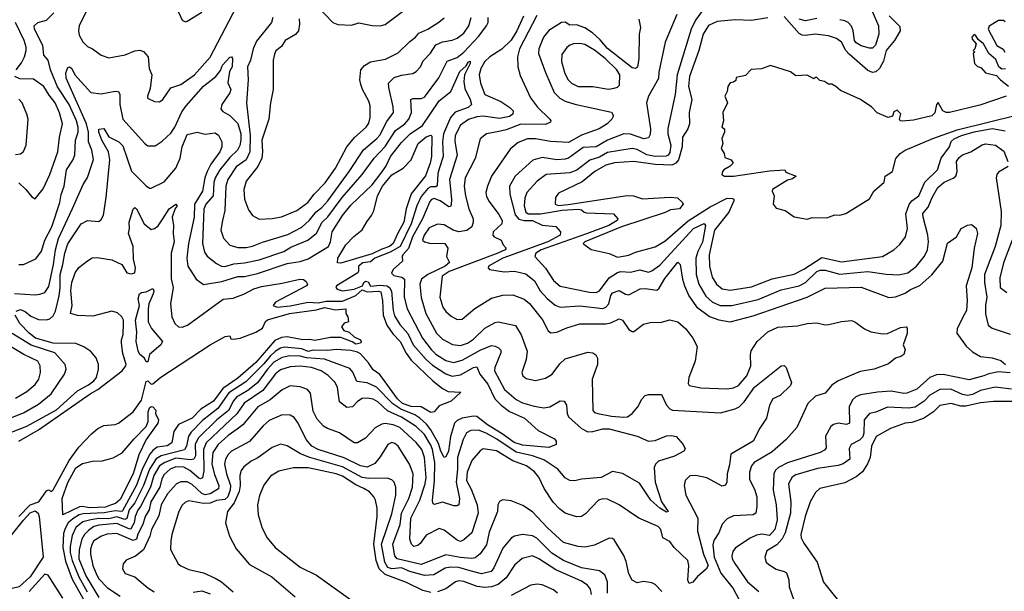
# Model space of a CAD drawing. Extents: x 1678759 to 1859541, y 384609 to 522867.
# Tile 85 of 256: x 1745431 to 1751450, y 436807 to 440303. Entities that reach past the tile are written whole.
import ezdxf

# ---------------------------------------------------------------- set-up
doc = ezdxf.new("R2010")
doc.units = 0

msp = doc.modelspace()

# ---------------------------------------------------------------- linework, layer by layer
at = {"layer": '0CON20XD'}
for points in [[(1747145, 440495.6), (1747344.2, 440285), (1747375, 440272.9), (1747459.7, 440269.7), (1747505, 440283.1), (1747585, 440266.9), (1747635, 440265.6), (1747665, 440272.9), (1747795, 440371.1)], [(1746358.5, 440445), (1746425, 440300), (1746445, 440290), (1746455, 440293.3), (1746545, 440348.8)], [(1745837.6, 440352.4), (1745795, 440266), (1745789.7, 440235), (1745795, 440208), (1745816.2, 440166.2), (1745845, 440138), (1745875, 440123.8), (1745928.8, 440085), (1745975, 440069.4), (1746075, 440086.9), (1746135, 440113.1), (1746165.9, 440115.9), (1746187.3, 440107.3), (1746216, 440075), (1746222.7, 440005), (1746238.6, 439965), (1746228.3, 439881.7), (1746211.2, 439835), (1746212.5, 439822.5), (1746255, 439803.3), (1746285, 439801.2), (1746305, 439813.8), (1746354.4, 439885.6), (1746415, 439905.6), (1746498.5, 439965), (1746595, 440073.1), (1746758.2, 440385)], [(1745399.1, 438629.1), (1745525, 438620.6), (1745555, 438623.3), (1745584.2, 438635), (1745608.2, 438671.8), (1745637.8, 438805), (1745649.8, 438895), (1745668.9, 438965), (1745752.9, 439147.1), (1745819.2, 439295), (1745845, 439337.5), (1745883, 439447), (1745872.8, 439505), (1745850.8, 439555), (1745851.8, 439615), (1745839.5, 439665), (1745714.8, 439945), (1745713.2, 439976.8), (1745725, 440010), (1745735, 440014.3), (1745748.6, 440005), (1745767.1, 439965), (1745865, 439856.9), (1745929.8, 439850.2), (1746015, 439866.5), (1746035, 439864.2), (1746042.9, 439845), (1746043.4, 439785), (1746061.8, 439695), (1746195.3, 439545.3), (1746215, 439530.6), (1746258.3, 439531.7), (1746301.1, 439558.9), (1746355, 439608.5), (1746379.3, 439645), (1746421.7, 439738.3), (1746447.6, 439775), (1746555, 439896.7), (1746630.9, 439955), (1746658.3, 439991.7), (1746670.9, 440025), (1746715, 440074.2), (1746725, 440075.7), (1746731.4, 440065), (1746729.2, 440015), (1746713.8, 439985), (1746703.3, 439916.7), (1746721.8, 439875), (1746714.6, 439855), (1746667.5, 439785), (1746660.5, 439755), (1746671.8, 439741.8), (1746715, 439717.3), (1746765, 439668.2), (1746782.1, 439605), (1746782.1, 439565), (1746776.1, 439533.8), (1746762.4, 439505), (1746715, 439459.3), (1746654.1, 439385), (1746625.9, 439335), (1746617.6, 439307.6), (1746613.8, 439226.2), (1746568.4, 439175), (1746556.5, 439143.5), (1746547.4, 438935), (1746561.1, 438881.1), (1746576.4, 438856.4), (1746635, 438811.8), (1746665, 438796.1), (1746685, 438793.7), (1746740.6, 438809.4), (1746805, 438815.2), (1746894.3, 438835), (1747045, 438885.6), (1747087.5, 438912.5), (1747192.5, 438955), (1747245, 438996.7), (1747279.8, 439065), (1747315, 439097.2), (1747402.5, 439215), (1747525, 439356.6), (1747597.5, 439455), (1747665, 439526.2), (1747727.7, 439625), (1747785, 439664.8), (1747809.8, 439695), (1747826.4, 439735), (1747821.1, 439815), (1747835, 439820.4), (1747885, 439821.1), (1747905, 439828.5), (1747993.3, 439946.7), (1748045, 440049.2), (1748105, 440071.6), (1748145.7, 440105), (1748238.5, 440201.5), (1748284.8, 440265), (1748293.9, 440285), (1748294.3, 440315)], [(1745425, 438806.4), (1745455, 438806.4), (1745529.2, 438840.8), (1745563.6, 438886.4), (1745585.3, 438955), (1745628.1, 439035), (1745676.7, 439185), (1745685, 439233.8), (1745701.9, 439285), (1745716.4, 439385), (1745755, 439443.5), (1745768.4, 439475), (1745771.2, 439565), (1745788, 439615), (1745788.4, 439645), (1745777.5, 439685), (1745732.7, 439785), (1745661.7, 439891.7), (1745620, 439995), (1745605, 440056), (1745578.6, 440085), (1745573.2, 440145), (1745520.9, 440245), (1745518.9, 440265), (1745541.2, 440285), (1745595, 440300), (1745640.5, 440345)], [(1748509.8, 440325), (1748470.4, 440235), (1748435, 440178.4), (1748378.6, 440121.4), (1748305, 440076.1), (1748275, 440046.9), (1748249.6, 440005), (1748239.8, 439965), (1748248.4, 439915), (1748275.2, 439845.3), (1748372.5, 439802.5), (1748427.8, 439765), (1748447.1, 439745), (1748446.2, 439725), (1748425, 439710.8), (1748365, 439697.7), (1748265, 439712.9), (1748225, 439709.2), (1748175, 439691.9), (1748125, 439658.5), (1748093.8, 439595), (1748091.9, 439558.1), (1748105.9, 439475), (1748059.3, 439325), (1748071.5, 439205), (1748068.9, 439171.1), (1748065, 439160), (1748055, 439157.5), (1748001.3, 439195), (1747965, 439208.3), (1747947.7, 439202.3), (1747938.3, 439191.7), (1747892.5, 439085), (1747832.7, 438975), (1747807.2, 438902.8), (1747772.5, 438865), (1747768.1, 438855), (1747771.1, 438825), (1747714.4, 438775), (1747703.4, 438753.4), (1747718.6, 438738.6), (1747767.4, 438727.4), (1747783.8, 438715), (1747781, 438605), (1747799.2, 438535), (1747894, 438355), (1747945.7, 438285), (1747975, 438257), (1748035, 438217.8), (1748085, 438206.2), (1748135, 438220), (1748245, 438281.7), (1748315, 438309.7), (1748337.1, 438307.1), (1748358.1, 438295), (1748371.4, 438281.4), (1748372.7, 438265), (1748335, 438175.8), (1748334.3, 438155), (1748395, 438040.3), (1748465, 437979.7), (1748505, 437960.3), (1748575, 437938.8), (1748635, 437928.9), (1748670.8, 437935), (1748735, 437971.4), (1748758.9, 437968.9), (1748774.5, 437945), (1748777.7, 437895), (1748786, 437875), (1748865, 437802.9), (1748905, 437783), (1748935, 437784.3), (1748995, 437801.6), (1749035, 437800.7), (1749205.4, 437755.4), (1749275.5, 437724.5), (1749315, 437729.4), (1749385, 437757.5), (1749415, 437760), (1749443.9, 437753.9), (1749486.7, 437705), (1749498.3, 437678.3), (1749491.2, 437665), (1749434.5, 437634.5), (1749337, 437603), (1749316.9, 437585), (1749309.5, 437565), (1749315.3, 437475), (1749354.8, 437354.8), (1749395.6, 437295), (1749385, 437291.8), (1749345, 437316.4), (1749289.1, 437365), (1749219.1, 437469.2), (1749115, 437527.5), (1749055, 437539.7), (1748985, 437502.4), (1748865, 437492.9), (1748825, 437482.5), (1748795, 437484.5), (1748765, 437501.5), (1748721.1, 437555), (1748635, 437610.6), (1748565.5, 437635.5), (1748465, 437658.2), (1748347.3, 437737.3), (1748283.1, 437775), (1748235, 437793), (1748189, 437791), (1748163.1, 437776.9), (1748141.7, 437735), (1748108.1, 437625), (1748108.2, 437555), (1748099.4, 437475), (1748120.4, 437375), (1748115, 437336.7), (1748105, 437329.2), (1748085, 437329.4), (1748015, 437352.4), (1747965, 437337.5), (1747955.6, 437345.6), (1747954, 437364), (1747966.3, 437483.7), (1747969.2, 437595), (1747955.4, 437675), (1747945, 437701.6), (1747905, 437765.7), (1747855, 437814.4), (1747765, 437872.4), (1747680.3, 437910.3), (1747619.6, 437965), (1747591.4, 437981.4), (1747555, 437989.1), (1747525, 437985.3), (1747495, 437968.8), (1747465, 437934.5), (1747431.5, 437931.5), (1747385, 437966.2), (1747374.2, 438054.2), (1747360, 438085), (1747316.1, 438126.1), (1747274.5, 438154.5), (1747215, 438175.2), (1747145, 438184.8), (1747085, 438179.2), (1747025, 438161), (1746995, 438136.6), (1746917.7, 438035), (1746803, 437957), (1746758.6, 437891.4), (1746570.7, 437715), (1746553.8, 437675), (1746556.1, 437543.9), (1746549.4, 437500.6), (1746535.7, 437494.3), (1746525, 437498.4), (1746470.7, 437545), (1746435, 437566.9), (1746385, 437568.9), (1746351.1, 437555), (1746315, 437521.6), (1746300.2, 437495), (1746287.1, 437445), (1746232.9, 437355), (1746221.4, 437305), (1746197.2, 437265), (1746184.3, 437215), (1746152.9, 437157.1), (1746144.4, 437125), (1746125, 437118.2), (1746025, 437160.7), (1745965, 437157.3), (1745930.5, 437145), (1745884.5, 437115.5), (1745872.9, 437097.1), (1745864.4, 437065), (1745863.2, 437035), (1745879, 436965), (1745902.7, 436905), (1745915, 436883.8), (1745968.4, 436828.4), (1746045, 436777.2)], [(1748591.8, 440328.2), (1748485.9, 440124.1), (1748474.6, 440074.6), (1748475.5, 440015), (1748491.4, 439961.4), (1748553.8, 439825), (1748597.3, 439767.3), (1748672, 439695), (1748678.8, 439685), (1748676.2, 439675), (1748645, 439662.2), (1748495, 439663.5), (1748405, 439629.4), (1748360.7, 439619.3), (1748285.3, 439604.7), (1748245.7, 439575), (1748215.7, 439454.3), (1748154.1, 439335), (1748148, 439285), (1748157.1, 439225), (1748175.9, 439145), (1748202.5, 439085), (1748203.6, 439065), (1748194.5, 439035), (1748165, 439013.4), (1748115, 439004.7), (1748080.5, 439015), (1748025, 439049), (1747985, 439052.5), (1747935, 439029.2), (1747903, 438985), (1747894.3, 438955), (1747905, 438943.2), (1747936.6, 438936.7), (1748030.8, 438935), (1748048.6, 438905), (1748039.2, 438855), (1748057.7, 438817.7), (1748031.8, 438795), (1747926.3, 438745), (1747886.9, 438715), (1747877.7, 438685), (1747885, 438603.8), (1747913.3, 438505), (1747979.1, 438385), (1748015, 438348.9), (1748077.3, 438317.3), (1748125, 438310.9), (1748168.8, 438325), (1748205, 438348.2), (1748273.6, 438416.4), (1748338.1, 438451.9), (1748355.5, 438454.5), (1748462.3, 438432.3), (1748496.2, 438376.2), (1748532.2, 438275), (1748527.9, 438225), (1748500.6, 438145), (1748505.8, 438125), (1748527.9, 438107.9), (1748585, 438095.4), (1748645, 438110.4), (1748686.7, 438135), (1748732.6, 438197.4), (1748765, 438228), (1748905, 438268.9), (1748934.5, 438264.5), (1748953.1, 438253.1), (1748962.2, 438232.2), (1748962.9, 438195), (1748930.7, 438105), (1748935, 437913.3), (1748945, 437901.4), (1748965.4, 437895.4), (1749048.4, 437878.4), (1749125, 437872.2), (1749147.5, 437875), (1749175.4, 437894.6), (1749209.4, 437935), (1749235, 437981.8), (1749255.4, 438004.6), (1749275, 438010.8), (1749355, 438010.6), (1749385.5, 437945), (1749405, 437922.7), (1749421.2, 437915), (1749715, 437899.1), (1749805, 437922.5), (1749829.7, 437935), (1749859.8, 437965), (1749922.3, 438055), (1750085, 438186.7), (1750105, 438187.5), (1750116.1, 438176.1), (1750135, 438122.5), (1750148.8, 438085), (1750144, 438065), (1750080.5, 438005), (1750035, 437984), (1750014.5, 437945), (1749996.2, 437865), (1749956, 437805), (1749914.3, 437725.7), (1749777.5, 437645), (1749770.3, 437579.7), (1749755.6, 437525), (1749754.4, 437475), (1749745, 437456.2), (1749725, 437450), (1749631.7, 437501.7), (1749565, 437515.4), (1749526.9, 437513.1), (1749498.1, 437485), (1749493.8, 437455), (1749502.5, 437395), (1749577.1, 437255), (1749575.3, 437175), (1749611, 437035), (1749639.2, 436965), (1749627.6, 436942.4), (1749575, 436898.7), (1749545, 436863.5), (1749524.5, 436854.5), (1749515.5, 436875), (1749521.6, 436965), (1749514.7, 436994.7), (1749431.5, 437075), (1749405, 437111.9), (1749362.5, 437135), (1749349.5, 437185), (1749333.8, 437203.8), (1749215.4, 437255.4), (1749096.4, 437336.4), (1749025, 437370.5), (1748995, 437372.2), (1748970, 437365), (1748889.3, 437280.7), (1748865, 437264.5), (1748835, 437262.2), (1748765.9, 437285.9), (1748731.3, 437311.3), (1748692.7, 437352.8), (1748637.5, 437435), (1748604.5, 437505), (1748577.6, 437537.6), (1748528.6, 437575), (1748445.2, 437605.2), (1748345, 437665.7), (1748265, 437677.5), (1748245, 437667.1), (1748195, 437607.8), (1748165.7, 437535), (1748162.8, 437485), (1748191.2, 437431.2), (1748228.5, 437335), (1748232.8, 437285), (1748195.6, 437164.4), (1748145, 437121.2), (1748125, 437112), (1748105, 437120.7), (1748025, 437181.2), (1747995, 437190.8), (1747915, 437150.8), (1747880, 437100), (1747865, 437087.5), (1747841.1, 437081.1), (1747825.4, 437095.4), (1747816.6, 437126.6), (1747821.7, 437255), (1747876.3, 437363.7), (1747910.1, 437465), (1747916.1, 437503.9), (1747904.8, 437625), (1747888.3, 437675), (1747855, 437716.5), (1747755, 437808.4), (1747715, 437825.2), (1747665, 437832.6), (1747645, 437829.7), (1747603.2, 437806.8), (1747545, 437743.5), (1747495.4, 437714.6), (1747475, 437714.6), (1747385, 437777.1), (1747312.4, 437802.4), (1747287.4, 437817.4), (1747250.1, 437860.1), (1747225, 437909.2), (1747208.3, 438018.3), (1747190.6, 438040.6), (1747145, 438058.5), (1747085, 438062.7), (1747035, 438038.2), (1746961.8, 437978.2), (1746885.9, 437935), (1746794.2, 437825.8), (1746760.8, 437799.2), (1746705, 437760), (1746645, 437705.7), (1746610.9, 437655), (1746605.7, 437585), (1746621.2, 437521.2), (1746648, 437455), (1746645.5, 437434.5), (1746595, 437403.3), (1746565, 437397.5), (1746545, 437406), (1746485, 437459.4), (1746455, 437477.5), (1746415, 437476.5), (1746388.8, 437465), (1746335, 437403.3), (1746296.2, 437335), (1746280.7, 437269.3), (1746236.5, 437185), (1746226.7, 437145), (1746188.3, 437061.7), (1746138, 437022), (1746082.4, 436997.6), (1746064, 436975), (1746060, 436945), (1746076.6, 436916.6), (1746135.4, 436895.4), (1746215, 436828.9), (1746253.1, 436803.1)], [(1746979.1, 440315), (1746970, 440285), (1746877.9, 440172.1), (1746858.5, 440125), (1746842.5, 440055), (1746822.8, 440015), (1746826.9, 439935), (1746818, 439795), (1746840.7, 439595), (1746837.4, 439495), (1746814.8, 439445), (1746755, 439402.8), (1746703.3, 439325), (1746690.9, 439285), (1746685.4, 439135), (1746670.7, 439075), (1746660.4, 439015), (1746675.9, 438965.9), (1746715, 438923.8), (1746765, 438910), (1746815, 438910), (1746855, 438918.4), (1746915, 438942.8), (1747071, 438989), (1747155, 439034.7), (1747202.9, 439077.1), (1747242.7, 439127.3), (1747278.3, 439155), (1747315, 439195.8), (1747445.6, 439375), (1747532.5, 439507.5), (1747615, 439575.3), (1747632.9, 439597.1), (1747675, 439679.1), (1747716, 439735), (1747715, 439770), (1747688.3, 439888.3), (1747684.7, 439915.3), (1747721, 439949), (1747765, 439964), (1747835, 439972.7), (1747854.4, 439985), (1747880.5, 440015), (1747898.3, 440051.7), (1747941.4, 440098.6), (1747975, 440149.3), (1748015, 440167.3), (1748075, 440176.8), (1748105, 440189.3), (1748145, 440220.8), (1748175.9, 440265), (1748190.9, 440315)], [(1747138.5, 440308.5), (1747141.8, 440275), (1747134.7, 440235.3), (1747117.7, 440212.3), (1747053.3, 440175), (1747031.1, 440138.9), (1746997.5, 440112.5), (1746987.6, 440092.4), (1746981.1, 440055), (1746979.6, 439875), (1746963.8, 439795), (1746953.3, 439695), (1746912.1, 439565), (1746915.9, 439495), (1746911.7, 439455), (1746886, 439404), (1746815.4, 439315), (1746801.8, 439265), (1746804.6, 439205), (1746830, 439140), (1746855, 439105.6), (1746895, 439083.3), (1746975, 439087.1), (1747032.3, 439097.7), (1747125, 439135.4), (1747192.5, 439185), (1747231.1, 439235), (1747298.4, 439305), (1747360.9, 439395), (1747430, 439525), (1747477.2, 439582.8), (1747548.8, 439645), (1747565, 439670.8), (1747572.5, 439705), (1747572.9, 439775), (1747565, 439804), (1747526.4, 439875), (1747516.3, 439906.3), (1747511.1, 439935), (1747515.7, 439995), (1747538, 440022), (1747575, 440045.6), (1747668.1, 440061.9), (1747745, 440099.6), (1747815, 440169.5), (1747851.5, 440195), (1747870, 440220), (1747925, 440244.1), (1747993, 440287), (1748026.3, 440313.7)], [(1749448.9, 440335), (1749376.1, 440165), (1749338.3, 439981.7), (1749336.3, 439943.7), (1749275.4, 439834.6), (1749263.6, 439795), (1749286.8, 439635), (1749285, 439600), (1749275, 439580), (1749246.6, 439573.4), (1749165, 439601.7), (1749125, 439604.2), (1749025, 439566.2), (1748955, 439525.8), (1748875, 439520.8), (1748785, 439455.4), (1748765, 439448.8), (1748715, 439444.7), (1748625, 439459.7), (1748567.3, 439442.8), (1748460.8, 439345), (1748425.3, 439284.7), (1748426.7, 439235), (1748459.8, 439109.8), (1748482.6, 439082.5), (1748514.3, 439074.3), (1748566.2, 439075), (1748625.9, 439045.9), (1748707.6, 439037.6), (1748736, 439005), (1748735.8, 438985), (1748659.5, 438945), (1748384.6, 438845), (1748296.7, 438795), (1748293.8, 438785), (1748302.5, 438775), (1748391.7, 438761.7), (1748455, 438764.5), (1748525, 438749.2), (1748578.7, 438705), (1748613.6, 438645), (1748655, 438596.7), (1748705, 438557.2), (1748735, 438545.3), (1748855, 438552.8), (1748995, 438536.6), (1749015, 438545.3), (1749033, 438565), (1749044.8, 438615.2), (1749055, 438632.3), (1749095, 438647.3), (1749135, 438623.3), (1749155, 438619.7), (1749225, 438656.7), (1749255, 438658.4), (1749325, 438648.8), (1749339.6, 438660.4), (1749375, 438720.8), (1749455, 438819.4), (1749467.9, 438805), (1749481.8, 438715), (1749494.7, 438675), (1749522.4, 438615), (1749567.4, 438547.4), (1749647.1, 438487.1), (1749705, 438466.4), (1749774.7, 438455.3), (1749915, 438491.6), (1750245, 438606.4), (1750355, 438660.4), (1750575, 438666.1), (1750745, 438604.5), (1750785, 438608.2), (1750845, 438630), (1750877.1, 438652.9), (1750933.2, 438676.8), (1751007.6, 438742.4), (1751074.3, 438825.7), (1751103.6, 438936.4), (1751158, 438975), (1751186.7, 439025), (1751225, 439046.2), (1751249.3, 439049.3), (1751278.3, 439028.3), (1751285.5, 438995.5), (1751266.5, 438905), (1751252, 438785), (1751216.2, 438675), (1751223.7, 438586.3), (1751218.5, 438525), (1751209.1, 438505), (1751162.5, 438415), (1751160.8, 438385), (1751216.9, 438306.9), (1751255, 438271.1), (1751305, 438242.1), (1751375, 438234.5), (1751429.1, 438219.1), (1751456.7, 438195)], [(1749605, 440358.2), (1749561.3, 440298.7), (1749536.1, 440245), (1749449.4, 439965), (1749438.8, 439845), (1749392.7, 439637.3), (1749393.8, 439605), (1749412.4, 439535), (1749405, 439489.5), (1749395, 439474.1), (1749382.3, 439467.7), (1749315, 439466.6), (1749265, 439475.9), (1749205, 439509.7), (1749174.8, 439515.2), (1749025, 439490), (1748975, 439462.5), (1748916.2, 439443.8), (1748836.9, 439383.1), (1748795, 439366.2), (1748650, 439355), (1748594.1, 439315.9), (1748531.2, 439245), (1748519, 439211), (1748515.2, 439165), (1748525, 439126.4), (1748539.5, 439115), (1748614.6, 439114.6), (1748747.3, 439137.3), (1748844.7, 439144.7), (1748865, 439140), (1748881.2, 439125), (1748895, 439121.3), (1749061.2, 439115), (1749087.5, 439085), (1749084.2, 439075), (1749031.5, 439045), (1748895, 438993), (1748617.8, 438895), (1748586.6, 438875), (1748579.6, 438855), (1748645, 438783.8), (1748695, 438708.2), (1748735, 438672.9), (1748915, 438636.5), (1748955, 438634.7), (1748976.3, 438643.7), (1749035.2, 438725), (1749085, 438757.4), (1749105, 438762.7), (1749165, 438757.7), (1749222.7, 438772.7), (1749275, 438759.7), (1749295, 438765.9), (1749345, 438801.1), (1749550.8, 439025), (1749615, 439057.3), (1749622.7, 439045), (1749605, 438942.2), (1749575.9, 438884.2), (1749564.9, 438845.1), (1749565.7, 438744.3), (1749582.6, 438685), (1749625, 438612.2), (1749666, 438576), (1749713.9, 438553.9), (1749784.2, 438555.8), (1749945, 438591.7), (1750085, 438649.8), (1750195, 438674.4), (1750234.3, 438695.7), (1750305, 438763.4), (1750325, 438771.5), (1750355, 438770.4), (1750445, 438747.3), (1750615, 438763.3), (1750727.3, 438747.3), (1750805, 438743.3), (1750859.4, 438755), (1750912.7, 438795), (1750963, 438857), (1750980.3, 438895), (1750987.3, 438945), (1750983.3, 438985), (1750953.4, 439095), (1750952.7, 439117.3), (1750985, 439155.8), (1751009.2, 439215), (1751043.6, 439276.4), (1751081.5, 439308.5), (1751137.5, 439332.5), (1751153.1, 439345), (1751161.8, 439375), (1751158.8, 439435), (1751175, 439460.5), (1751195, 439476.9), (1751246.2, 439495), (1751315, 439537.8), (1751335, 439542.7), (1751396.1, 439536.1), (1751448, 439498), (1751471.4, 439435)], [(1750005, 440313.9), (1749905, 440296.8), (1749805, 440301.6), (1749695, 440291), (1749642.6, 440267.4), (1749608.7, 440215), (1749581.9, 440115), (1749524.8, 439955.2), (1749520.2, 439895), (1749540, 439815), (1749523, 439735), (1749525.2, 439665), (1749514.7, 439635), (1749482.9, 439585), (1749479.8, 439525), (1749459.1, 439445), (1749442.9, 439425), (1749416.6, 439413.4), (1749315, 439416.7), (1749185, 439436.3), (1749066.3, 439426.3), (1749015, 439413.1), (1748947.1, 439375), (1748869, 439311), (1748725, 439242.5), (1748707.1, 439215), (1748703.8, 439175), (1748725, 439167.3), (1748783.3, 439173.3), (1749145, 439228.3), (1749183.8, 439225), (1749237.7, 439207.7), (1749408.2, 439218.2), (1749452.7, 439212.7), (1749483.3, 439185), (1749486.7, 439175), (1749465, 439145.6), (1749409.8, 439140.2), (1749376.5, 439123.5), (1749109.7, 439035), (1748886, 438945), (1748876, 438935), (1748879.2, 438929.2), (1748925, 438897.5), (1749035, 438873.8), (1749085, 438850), (1749155, 438862.9), (1749195, 438881.9), (1749315, 438914.4), (1749375, 438947.3), (1749518.3, 439071.7), (1749651.7, 439158.3), (1749755, 439210.5), (1749788.7, 439208.7), (1749795.6, 439205), (1749796, 439194), (1749766.6, 439125), (1749678.8, 439015), (1749644.8, 438865), (1749647.3, 438795), (1749665, 438728), (1749690.6, 438685), (1749725, 438656.7), (1749775, 438649.5), (1749905, 438669.7), (1750031.7, 438718.3), (1750165, 438746.7), (1750225, 438776.1), (1750335, 438848.4), (1750455, 438821.1), (1750705.3, 438854.7), (1750775, 438894.3), (1750811.3, 438928.7), (1750845.6, 438975), (1750857.7, 439025), (1750848, 439115), (1750868.3, 439171.7), (1750885, 439193.9), (1750926.7, 439225), (1750965, 439308.4), (1751041.2, 439385), (1751063.8, 439455), (1751114.3, 439525), (1751125, 439557.2), (1751144.1, 439575), (1751188.7, 439595), (1751265, 439617), (1751375, 439637), (1751455, 439622.1)], [(1750745.2, 440325.2), (1750810.9, 440260.8), (1750812.7, 440235), (1750779.8, 440175), (1750727, 440115), (1750711.7, 440048.3), (1750686.5, 440003.5), (1750665, 439984.2), (1750645, 439979.2), (1750615, 439992.1), (1750501.8, 440091.8), (1750481, 440115), (1750455.2, 440165.2), (1750425, 440187.8), (1750375, 440204.7), (1750293.6, 440213.6), (1750233.8, 440206.2), (1750215, 440207.6), (1750195, 440218.6), (1750105, 440322.1)], [(1750305, 440310.3), (1750235, 440296.6), (1750195, 440304.8)], [(1750642.6, 440355), (1750682, 440265), (1750682.1, 440215), (1750662.6, 440147.4), (1750645, 440129.2), (1750625, 440128.1), (1750575, 440142.5), (1750545, 440160.9), (1750533.5, 440175), (1750525.7, 440235), (1750515, 440263.6), (1750495.5, 440285.5), (1750475, 440295.9), (1750445, 440302.7)], [(1745409.6, 439995), (1745441.6, 440038.4), (1745459.4, 440075), (1745470.9, 440115), (1745470.6, 440135), (1745458, 440175), (1745404.5, 440285)], [(1749216.2, 440066.2), (1749207.5, 440012.5), (1749195, 440003.6), (1749175, 440007.7), (1749025, 440127.3), (1748980.1, 440180.1), (1748932.9, 440222.9), (1748885, 440253.7), (1748835, 440271.8), (1748795, 440268.4), (1748765, 440286.8), (1748744.1, 440285.9), (1748665, 440237.5), (1748633.8, 440196.2), (1748604.6, 440125), (1748603.2, 440095), (1748645, 439979.2), (1748697.8, 439857.8), (1748732.1, 439822.1), (1748765, 439805.3), (1748825.3, 439785.3), (1749047.8, 439737.8), (1749060, 439715), (1749051.5, 439695), (1749021.5, 439665), (1748974, 439636), (1748865, 439597), (1748785, 439552.4), (1748675, 439557.9), (1748585, 439573.8), (1748535, 439573.7), (1748478.3, 439551.7), (1748428.9, 439511.1), (1748314.8, 439345.2), (1748290, 439285), (1748281.1, 439245), (1748285, 439221.2), (1748300.2, 439190.2), (1748360.8, 439110.8), (1748380.7, 439075), (1748378.2, 439055), (1748325.7, 439005), (1748324.2, 438985), (1748332, 438975), (1748373.6, 438953.6), (1748386, 438925), (1748404.2, 438905), (1748397.8, 438895), (1748353.8, 438875), (1748057.2, 438762.8), (1748014.1, 438735), (1747999.5, 438605), (1748016.7, 438545), (1748035, 438519.2), (1748069.3, 438489.3), (1748105, 438470), (1748135, 438471.9), (1748213.8, 438536.2), (1748315, 438599.1), (1748385, 438618.8), (1748445, 438620.4), (1748515, 438594.5), (1748548.1, 438568.1), (1748627, 438467), (1748660.9, 438400.9), (1748678, 438388), (1748715, 438391.2), (1748775, 438418.7), (1748855, 438442.7), (1749015, 438441.9), (1749045, 438448.6), (1749095, 438473.5), (1749116.1, 438466.1), (1749155, 438408), (1749175, 438396.2), (1749185, 438396.7), (1749245, 438441.1), (1749285, 438451.1), (1749355, 438452.7), (1749405, 438466.7), (1749455, 438454.2), (1749502.6, 438412.6), (1749545.4, 438355.4), (1749572.2, 438305), (1749559.4, 438215), (1749521.1, 438115), (1749517.5, 438077.5), (1749523.8, 438065), (1749595, 438051.8), (1749755, 438046.2), (1749795, 438050.9), (1749824.7, 438065.3), (1749875.3, 438125), (1749901.3, 438185), (1749897.8, 438255), (1749902, 438278), (1749940, 438335), (1750005.2, 438394.8), (1750065, 438422.1), (1750185, 438429.6), (1750245.6, 438445.6), (1750305, 438448.6), (1750355, 438435.8), (1750377.7, 438437.7), (1750455, 438456.9), (1750515, 438462.5), (1750536.7, 438455), (1750595, 438411.4), (1750635, 438392.9), (1750705, 438381.5), (1750735.4, 438384.6), (1750815, 438419.4), (1750850, 438425), (1750856.1, 438416.1), (1750855.9, 438384.1), (1750831.2, 438315), (1750843.3, 438285), (1750836, 438255), (1750817.7, 438242.3), (1750785, 438233.8), (1750742.6, 438197.4), (1750655, 438166), (1750569.5, 438150.5), (1750435, 438094.7), (1750395, 438067.3), (1750355, 438019.4), (1750295, 438000.6), (1750250, 437955), (1750181.4, 437808.6), (1750117.5, 437735), (1750030.6, 437659.4), (1749920, 437595), (1749904.6, 437575), (1749892.5, 437535), (1749891.8, 437491.8), (1749922.5, 437432.5), (1749936.5, 437385), (1749937.8, 437325), (1749930.8, 437285), (1749914.4, 437275.6), (1749795, 437267.8), (1749755, 437249.4), (1749725, 437218), (1749704.6, 437165), (1749675, 437118.1), (1749667.9, 437092.1), (1749675.6, 437015), (1749717.5, 436917.5), (1749793.4, 436825), (1749845.3, 436725.3)], [(1749216.7, 440305), (1749225.5, 440255), (1749217.3, 440215), (1749216.2, 440066.2)], [(1751455, 440290), (1751445, 440296.7), (1751415, 440296.7), (1751358, 440262), (1751351.9, 440245), (1751404.2, 440144.2), (1751443.3, 440123.3), (1751453.3, 440105)], [(1751458.3, 440001.7), (1751435, 440000), (1751417.5, 440015), (1751398.3, 440058.3), (1751356.1, 440096.1), (1751323.3, 440155), (1751291.2, 440181.2), (1751275, 440207.5), (1751265, 440212.5), (1751252.5, 440195), (1751253.8, 440183.8), (1751277.5, 440155), (1751270, 440125), (1751260, 440115), (1751270, 440105), (1751260, 440095), (1751267.5, 440035), (1751285, 440017.5), (1751308.3, 440008.3), (1751335, 439977.5), (1751401.7, 439961.7), (1751427.5, 439935), (1751475.9, 439895.9)], [(1749031.4, 439878.6), (1749065, 439882.9), (1749085, 439889.4), (1749097.5, 439902.5), (1749099, 439965), (1749081.1, 439995), (1749010.5, 440065), (1748945, 440117), (1748885, 440150), (1748855, 440156.3), (1748815.9, 440154.1), (1748793.2, 440146.8), (1748776.5, 440133.5), (1748745, 440088.8), (1748744, 440046), (1748762.8, 439972.8), (1748784, 439935), (1748803.7, 439913.7), (1748845, 439893.8), (1748935, 439894.7), (1749031.4, 439878.6)], [(1745409.4, 438520.6), (1745435, 438530), (1745465, 438517.5), (1745499.5, 438490.5), (1745545, 438470), (1745595, 438467.1), (1745615, 438472.9), (1745635, 438491.3), (1745648.8, 438521.2), (1745671.7, 438615), (1745678.4, 438665), (1745677.7, 438745), (1745695.4, 438805), (1745706.2, 438875), (1745725, 438932.1), (1745806.5, 439055), (1745845, 439073.9), (1745915, 439068.6), (1745928.9, 439081.1), (1745942.2, 439107.8), (1745960, 439215), (1745982.3, 439445), (1745972.9, 439495), (1745932.9, 439565), (1745915, 439613.8), (1745915, 439632.5), (1745945, 439638.1), (1745975, 439586.9), (1746036.5, 439555), (1746061.6, 439531.6), (1746115, 439375.5), (1746205, 439287.5), (1746225, 439272.2), (1746235, 439271.4), (1746315, 439310.4), (1746385.2, 439394.8), (1746412.6, 439455), (1746424.3, 439525), (1746455, 439601.4), (1746515, 439614.4), (1746565, 439602.7), (1746625, 439611.5), (1746646.7, 439596.7), (1746667.3, 439555), (1746667.1, 439525), (1746654.1, 439495), (1746600.3, 439419.7), (1746576.3, 439373.7), (1746562.6, 439335), (1746548.5, 439255), (1746499.5, 439175), (1746498.2, 439095), (1746463.5, 438935), (1746451.9, 438845), (1746459.3, 438795), (1746509.4, 438715), (1746555, 438683.3), (1746667.4, 438702.6), (1746765, 438732.2), (1746805, 438732), (1746885, 438750.9), (1747065, 438811.6), (1747145.4, 438824.6), (1747195, 438840), (1747318.8, 438915), (1747331.2, 438945), (1747341.8, 439005), (1747403.9, 439105), (1747455, 439168.2), (1747585, 439292), (1747637.8, 439362.2), (1747669.8, 439405), (1747698.4, 439465), (1747765, 439551.3), (1747818.2, 439605), (1747892.4, 439655), (1747995, 439806.8), (1748066.1, 439863.9), (1748122.4, 439985), (1748159.4, 440020.6), (1748175, 440045.3), (1748185, 440049.2), (1748185.2, 440035), (1748150, 439965), (1748146.4, 439925), (1748152.1, 439882.1), (1748185.3, 439815), (1748193.1, 439785), (1748173.5, 439766.5), (1748093.6, 439736.4), (1748064.6, 439705.4), (1748020.9, 439605), (1748015.7, 439555), (1748019.5, 439465), (1747995, 439390), (1747987.1, 439362.9), (1747982.5, 439287.5), (1747975, 439280.8), (1747945, 439280.2), (1747925, 439270.4), (1747885, 439221.4), (1747859.4, 439165), (1747823.5, 439055), (1747757.8, 438915), (1747695, 438881.8), (1747601.3, 438845), (1747575, 438822.1), (1747528.5, 438815), (1747503.1, 438795), (1747503.1, 438765), (1747497.5, 438755), (1747367.1, 438675), (1747364.2, 438665), (1747371.2, 438655), (1747405, 438644.8), (1747475, 438654.6), (1747525.6, 438674.4), (1747534.2, 438695.8), (1747545, 438704.5), (1747560.3, 438700.3), (1747575, 438673.8), (1747635, 438679.8), (1747676, 438676), (1747691, 438665), (1747703.5, 438643.5), (1747713.4, 438523.4), (1747722.2, 438492.2), (1747755, 438438.7), (1747804.5, 438384.5), (1747836.5, 438315), (1747914.9, 438224.9), (1747955, 438189.6), (1748035, 438136.5), (1748075, 438123.1), (1748125, 438130.4), (1748205, 438175.3), (1748225, 438179.5), (1748244.5, 438134.5), (1748293.5, 438073.5), (1748336.2, 437985), (1748374.8, 437945), (1748426.1, 437906.1), (1748516.1, 437865), (1748599.5, 437789.5), (1748699.7, 437739.7), (1748711.2, 437725), (1748711.2, 437705), (1748665, 437685.6), (1748505, 437700), (1748453.3, 437716.7), (1748380.4, 437770.4), (1748291.6, 437825), (1748225, 437876.7), (1748205, 437879), (1748135, 437865.5), (1748105, 437852.4), (1748089.7, 437835), (1748065.2, 437754.8), (1748052.2, 437665), (1748035, 437628.8), (1748025, 437625.8), (1748005, 437663.5), (1747991.1, 437711.1), (1747944.4, 437794.4), (1747918.3, 437828.3), (1747876.6, 437866.6), (1747845.7, 437885.7), (1747761.5, 437921.5), (1747712.8, 437952.8), (1747612.8, 438055), (1747555, 438081), (1747490.9, 438090.9), (1747466.9, 438146.9), (1747448.8, 438168.8), (1747295, 438226.2), (1747185, 438235.6), (1747137.8, 438247.8), (1747072.5, 438245), (1747035, 438237), (1746985, 438207.8), (1746945.4, 438165), (1746885, 438082.7), (1746824.6, 438035.4), (1746755.7, 437994.3), (1746737.4, 437972.6), (1746707.9, 437912.1), (1746636.8, 437855), (1746524.8, 437745), (1746504, 437706), (1746505.6, 437635), (1746495.7, 437614.3), (1746475, 437611.5), (1746385, 437621.3), (1746318.9, 437595), (1746286.4, 437573.6), (1746250.6, 437515), (1746231.3, 437445), (1746170, 437325), (1746152.7, 437302.7), (1746136.8, 437265), (1746131.2, 437225), (1746110.5, 437189.5), (1746105, 437186.7), (1746025, 437221.7), (1745915, 437211.9), (1745885, 437202.7), (1745850.8, 437179.2), (1745826.2, 437153.8), (1745809.8, 437125), (1745793.7, 437063.7), (1745793.2, 437005), (1745835, 436900.9), (1745915, 436769.3)], [(1751462, 439835), (1751299.5, 439780.5), (1751115, 439734.3), (1751095, 439734.3), (1751074.5, 439744.5), (1751045, 439796.2), (1751036.2, 439785), (1751026.2, 439733.8), (1751006.3, 439713.7), (1750895, 439688.2), (1750825, 439681.4), (1750812.5, 439685), (1750810, 439695), (1750817.5, 439727.5), (1750795, 439750), (1750775, 439740), (1750766.4, 439713.6), (1750740, 439705), (1750672.7, 439732.7), (1750638.8, 439768.8), (1750567, 439817), (1750449.3, 439869.3), (1750420, 439895), (1750395, 439907.5), (1750375, 439907.5), (1750350, 439925), (1750321.7, 439931.7), (1750305, 439950), (1750295, 439950), (1750285, 439940), (1750245, 439963.3), (1750175, 439960), (1750143.9, 439983.9), (1750021.7, 440021.7), (1749965, 440002.5), (1749903, 439997), (1749868.3, 439961.7), (1749811.7, 439948.3), (1749808.3, 439931.7), (1749795, 439920), (1749773.6, 439916.4), (1749760, 439895), (1749756.4, 439863.6), (1749742.5, 439835), (1749757.5, 439795), (1749730, 439735), (1749732.5, 439685), (1749722.5, 439645), (1749740, 439635), (1749740, 439615), (1749723.6, 439576.4), (1749730, 439545), (1749720, 439515), (1749737.5, 439485), (1749740.7, 439460.7), (1749780, 439445), (1749792.5, 439425), (1749775, 439406.7), (1749736.1, 439383.9), (1749726.4, 439373.6), (1749722.5, 439355), (1749740, 439345), (1749795, 439346.2), (1750015, 439379.3), (1750107.5, 439385), (1750115, 439370), (1750177.5, 439345), (1750155, 439329.2), (1750125, 439322), (1750033.3, 439265), (1750030, 439255), (1750043.3, 439225), (1750037.5, 439175), (1750055, 439150), (1750110, 439135), (1750166.4, 439096.4), (1750245, 439082.5)], [(1745425, 439304.4), (1745469.4, 439265), (1745505, 439218.8), (1745525, 439207.5), (1745575, 439268.6), (1745614.7, 439355), (1745663.2, 439495), (1745673.8, 439585), (1745693.2, 439665), (1745673.3, 439733.3), (1745646.9, 439795), (1745610.1, 439840.1), (1745578.8, 439895), (1745515, 439938.3), (1745431, 439941), (1745401.9, 439955)], [(1745405, 439478.9), (1745435, 439482.5), (1745455, 439496.2), (1745471.4, 439535), (1745481.9, 439695), (1745475.5, 439725.5), (1745445.7, 439795), (1745425, 439815.6)], [(1750245, 439082.5), (1750275, 439092.5), (1750365, 439090), (1750415, 439110), (1750445, 439107.5), (1750481.7, 439118.3), (1750625, 439206.7), (1750653.3, 439255), (1750715, 439310), (1750722.5, 439345), (1750767.5, 439375), (1750786.4, 439453.6), (1750813.8, 439485), (1750844, 439505), (1751013.3, 439576.7), (1751161.3, 439628.7), (1751713.4, 439766.6)], [(1747395, 438813.1), (1747373.3, 438815), (1747375.3, 438845), (1747425, 438926.5), (1747473.3, 438976.7), (1747525, 439018.1), (1747552.7, 439067.3), (1747582.5, 439105), (1747595.6, 439134.4), (1747618.3, 439225), (1747648, 439285), (1747705, 439354.1), (1747775, 439393.8), (1747823.8, 439446.2), (1747867.7, 439545), (1747915, 439586.8), (1747945, 439597.3), (1747951.1, 439591.1), (1747947.7, 439465), (1747940.4, 439425), (1747912.5, 439347.5), (1747823.2, 439236.8), (1747793, 439147), (1747779, 439065), (1747743.3, 438996.7), (1747714.8, 438935), (1747690.8, 438915), (1747645, 438900.3), (1747585, 438870.2), (1747395, 438813.1)], [(1751474.2, 439405), (1751415, 439370), (1751403.8, 439355), (1751400, 439335), (1751430.5, 439129.5), (1751429, 439045), (1751393.9, 438915), (1751329, 438745), (1751330, 438695), (1751344, 438605), (1751334.8, 438554.8), (1751334.7, 438504.7), (1751350.5, 438435), (1751375, 438415.5), (1751485, 438380)], [(1745425, 437726.2), (1745545.9, 437794.1), (1745862.7, 438015), (1745908.7, 438041.3), (1746057.1, 438155), (1746080.5, 438185), (1746081.1, 438195), (1746062.3, 438262.3), (1746052.9, 438325), (1746052.7, 438345), (1746063.1, 438376.9), (1746065.3, 438445.3), (1746064.7, 438465), (1746055.4, 438485), (1746029.3, 438509.3), (1745995, 438519.7), (1745878.7, 438488.7), (1745785, 438494.3), (1745741.2, 438505), (1745751.4, 438555), (1745743.6, 438646.4), (1745750.6, 438695), (1745770.6, 438755), (1745792.8, 438787.2), (1745845, 438828), (1745874.2, 438845.8), (1745905, 438848), (1745995, 438833.3), (1746054.4, 438805), (1746086, 438755), (1746115, 438747.8), (1746135, 438754.4), (1746138.8, 438785), (1746127.4, 438837.4), (1746124.7, 438915), (1746096.9, 438995), (1746103.1, 439025), (1746100, 439065), (1746125, 439143.3), (1746135, 439153.8), (1746145, 439146.7), (1746191.8, 439055), (1746235, 439020.5), (1746255, 439025.6), (1746277.8, 439042.2), (1746305.8, 439084.2), (1746344.3, 439145.7), (1746385, 439175.5), (1746394.2, 439165), (1746381.6, 439148.4), (1746362.8, 439095), (1746372.1, 439045), (1746369.1, 438995), (1746374.6, 438945), (1746356.8, 438875), (1746357.4, 438717.4), (1746369.1, 438665), (1746352.3, 438565), (1746361.5, 438485), (1746379.4, 438445), (1746402, 438425), (1746425, 438422.9), (1746457.7, 438435), (1746675, 438594.6), (1746735, 438600.5), (1746805, 438625.3), (1746862.8, 438657.2), (1746909.7, 438670.3), (1747035, 438690.8), (1747143.2, 438716.8), (1747165, 438713.8), (1747181.2, 438701.2), (1747190.8, 438685), (1747184.4, 438675), (1746995.6, 438575), (1746981.2, 438555), (1747004.6, 438544.6), (1747085, 438551.9), (1747195, 438574.5), (1747255, 438571.7), (1747305, 438582), (1747405, 438580.5), (1747485, 438616.4), (1747525, 438651.6), (1747555, 438637.5), (1747623.4, 438643.4), (1747638.2, 438638.2), (1747649.1, 438585), (1747652.6, 438495), (1747674.6, 438434.6), (1747712.1, 438382.1), (1747756.8, 438335), (1747793.2, 438263.2), (1747825, 438220.8), (1747957.3, 438095), (1748016.5, 438046.5), (1748049.6, 438029.6), (1748127.5, 438025), (1748069.5, 437970.5), (1747995, 437940.4), (1747965, 437904.3), (1747945, 437899.6), (1747884.3, 437934.3), (1747823.1, 437936.9), (1747771.2, 437955), (1747741.2, 437985), (1747632, 438132), (1747591.7, 438161.7), (1747563.7, 438205), (1747515, 438259), (1747495, 438269.9), (1747455, 438279.3), (1747365, 438286.1), (1747315, 438280), (1747225, 438281.1), (1747195, 438273.9), (1747155, 438289.9), (1747049, 438301), (1747025, 438294.8), (1746995, 438274.8), (1746961.4, 438245), (1746922.5, 438197.5), (1746812.4, 438087.6), (1746709.4, 438020.6), (1746642.2, 437925), (1746548.5, 437851.5), (1746478.9, 437781.1), (1746461.9, 437755), (1746451.4, 437695), (1746437.8, 437672.2), (1746295, 437636.2), (1746265, 437616.3), (1746224, 437555), (1746188.3, 437455), (1746135, 437347.4), (1746101, 437305), (1746085, 437251.5), (1746073.5, 437246.5), (1746025, 437262.5), (1745975, 437250.1), (1745915, 437252.7), (1745865, 437245.1), (1745817.8, 437232.2), (1745775, 437197.8), (1745751.7, 437148.3), (1745738.5, 437081.5), (1745739, 437045), (1745751.8, 436995), (1745793, 436895), (1745843.6, 436803.6)], [(1751497.4, 438955), (1751445.4, 438815), (1751423.6, 438725), (1751425.6, 438665), (1751465.3, 438635.3)], [(1746205, 438210.2), (1746193.5, 438233.5), (1746165.6, 438255.6), (1746155, 438277.5), (1746142.8, 438335), (1746147.2, 438392.8), (1746138.5, 438465), (1746162.7, 438555), (1746155.6, 438595), (1746163.5, 438626.5), (1746175.6, 438634.4), (1746205, 438638.2), (1746245, 438659.2), (1746250, 438645), (1746246.2, 438626.2), (1746221.1, 438565), (1746215.4, 438535), (1746217.1, 438455), (1746236.1, 438415), (1746303.5, 438335), (1746293.1, 438315), (1746224.9, 438255.1), (1746215, 438210.9), (1746205, 438210.2)], [(1745425, 437265.2), (1745495, 437336.8), (1745548.6, 437355), (1745595, 437421.2), (1745606.7, 437426.7), (1745625, 437417.5), (1745635, 437426.7), (1745732.5, 437607.5), (1745791.9, 437688.1), (1745869.4, 437770.6), (1745907.9, 437802.1), (1745945, 437822), (1746015, 437827.3), (1746035, 437834.7), (1746125, 437905.4), (1746175.5, 437975), (1746205, 438091.1), (1746215, 438094.7), (1746235, 438073.6), (1746245, 438075.8), (1746292.8, 438117.2), (1746595.6, 438315), (1746686, 438366), (1746715, 438370), (1746720.8, 438350.8), (1746738.6, 438348.6), (1746779.2, 438355), (1746875, 438390.9), (1746914.7, 438415.3), (1746933.3, 438456.7), (1746945, 438466.8), (1747079.4, 438505), (1747245, 438528.3), (1747295, 438543.4), (1747362.3, 438527.7), (1747424, 438534), (1747425.6, 438505.6), (1747436.2, 438485), (1747440, 438455), (1747413.9, 438446.1), (1747397.5, 438425), (1747411.7, 438401.7), (1747445, 438391.2), (1747475, 438362.9), (1747514.2, 438345), (1747518.6, 438335), (1747514.4, 438325), (1747485, 438319.2), (1747463.4, 438333.4), (1747395, 438359.7), (1747331.1, 438358.9), (1747235, 438340.9), (1747205, 438346.7), (1747162.5, 438345), (1747065, 438362.4), (1747030.9, 438359.1), (1746989.6, 438340.4), (1746875, 438206.1), (1746765, 438109.7), (1746672.6, 438047.4), (1746615, 437969.6), (1746538.4, 437921.6), (1746485, 437866.5), (1746402.2, 437827.8), (1746373, 437785), (1746360, 437715), (1746332.8, 437697.2), (1746272.2, 437687.8), (1746245, 437668.1), (1746225, 437643.4), (1746178.9, 437551.1), (1746145, 437456.4), (1746060.3, 437299.7), (1746055, 437294.3), (1746015, 437300.2), (1745948, 437288), (1745818.8, 437281.2), (1745795, 437274.9), (1745755, 437250.9), (1745727.4, 437225), (1745708, 437192), (1745698.9, 437161.1), (1745693.9, 437075), (1745710.9, 436990.9), (1745752.1, 436882.1), (1745855.3, 436695)], [(1745295, 437748.5), (1745475, 437817.4), (1745655, 437916.1), (1745785, 438033.3), (1745850.7, 438069.3), (1745885, 438094.5), (1745900.4, 438115), (1745913.6, 438165), (1745912.3, 438195), (1745899.3, 438235), (1745865, 438272.7), (1745822.7, 438302.7), (1745775, 438322.1), (1745634.8, 438325.2), (1745528.2, 438355), (1745489.4, 438385), (1745432.5, 438445), (1745403.8, 438495)], [(1745236.5, 437813.5), (1745455, 437898.9), (1745545, 437951.6), (1745623.3, 438015), (1745705.7, 438134.3), (1745714.6, 438165), (1745708.8, 438195), (1745645, 438266), (1745501.7, 438311.7), (1745385, 438384.1)], [(1745405, 437987.3), (1745475, 438028.5), (1745525, 438071.2), (1745547.3, 438105), (1745557.7, 438145), (1745555.3, 438185.3), (1745541.1, 438215), (1745455.9, 438255.9), (1745375, 438303.8)], [(1751485, 438143.1), (1751415, 438150), (1751355, 438137.9), (1751325, 438123.8), (1751235, 438099.7), (1751076.3, 438133.7), (1751035, 438131.6), (1750995, 438114.1), (1750915, 438044.1), (1750855, 438017.8), (1750835, 438016.3), (1750758.8, 438031.2), (1750675, 438025.4), (1750571.1, 438008.9), (1750543, 437997), (1750521.5, 437978.5), (1750502.5, 437935), (1750504.3, 437835), (1750485, 437827.1), (1750434.2, 437835.8), (1750405, 437826.4), (1750390.6, 437815), (1750357.9, 437755), (1750360.5, 437685), (1750350, 437670), (1750323.8, 437656.2), (1750125, 437592.4), (1750070, 437565), (1750051.5, 437548.5), (1750040.6, 437525), (1750037.5, 437425), (1750055.7, 437335), (1750062.2, 437245), (1750046.9, 437185), (1750015, 437148.5), (1749966.8, 437156.8), (1749935, 437151.4), (1749897.1, 437132.9), (1749807.4, 437072.6), (1749790.2, 437049.8), (1749784.1, 437025), (1749787.3, 437005), (1749802, 436978), (1749881.1, 436865), (1749948.6, 436805)], [(1751495, 438042.8), (1751393.9, 438056.2), (1751305.5, 438034.5), (1751255, 438011.5), (1751225, 438004.9), (1751195, 438010), (1751122.9, 438042.9), (1751055, 438040.2), (1750995, 438007), (1750961.1, 437968.9), (1750905, 437933.5), (1750865, 437926.2), (1750735, 437932.3), (1750665, 437903.6), (1750625.3, 437894.7), (1750592.7, 437855), (1750592.2, 437775), (1750585, 437752.5), (1750565, 437730.4), (1750513.8, 437705), (1750500.9, 437680.9), (1750506.4, 437615), (1750465, 437586.7), (1750435, 437576.7), (1750308.8, 437558.8), (1750175, 437519.7), (1750152.3, 437505), (1750130.4, 437465), (1750145.2, 437355.2), (1750142.9, 437285), (1750110.3, 437165), (1750092, 437128), (1750058.9, 437091.1), (1749999.3, 437055), (1749985.6, 437015.6), (1749994.4, 436985), (1750011.1, 436971.1), (1750055, 436943.1), (1750105, 436929.1), (1750119.4, 436919.4), (1750132, 436878), (1750134.7, 436834.7), (1750162.4, 436752.4)], [(1751545, 437967.1), (1751385, 437967.7), (1751305, 437960.3), (1751215, 437938.6), (1751185, 437939.8), (1751125, 437955.9), (1751055, 437942.5), (1751016.4, 437905), (1750956.1, 437863.9), (1750885, 437838.7), (1750845, 437834.5), (1750755, 437801.8), (1750666.2, 437753.8), (1750638.1, 437695), (1750629.5, 437625), (1750612.9, 437587.1), (1750582.3, 437537.8), (1750545, 437506.2), (1750475, 437470.8), (1750322, 437435), (1750295, 437412), (1750263.1, 437355), (1750232.7, 437265), (1750206, 437155), (1750208, 437135), (1750225, 437101.2), (1750305.4, 436985.4), (1750345, 436863.3), (1750478, 436698)], [(1745695, 437273.8), (1745690.6, 437375), (1745725, 437472.3), (1745775, 437562.5), (1745815, 437589.2), (1745875, 437603.8), (1745935, 437604), (1746003.3, 437623.3), (1746057, 437653), (1746130.3, 437739.7), (1746204.7, 437815.3), (1746215.3, 437845), (1746216.7, 437905), (1746225, 437928.8), (1746235, 437938), (1746245.6, 437935.6), (1746264, 437915), (1746260.6, 437895), (1746278.8, 437855), (1746275.6, 437835), (1746203.5, 437735), (1746158.8, 437641.2), (1746125, 437525.6), (1746045, 437367.9), (1746017.3, 437345), (1745986.8, 437333.2), (1745955, 437322), (1745857.6, 437317.6), (1745815, 437325.9), (1745796.4, 437323.6), (1745695, 437273.8)], [(1749357, 436807), (1749315, 436849.2), (1749295, 436858.6), (1749245, 436867.1), (1749205, 436860), (1749176, 436875), (1749155.6, 436915), (1749139.4, 436989.4), (1749125, 437026.2), (1749065, 437122.5), (1749055, 437130.8), (1749035, 437132.2), (1748945, 437088.8), (1748885, 437077.9), (1748845, 437080.4), (1748755.3, 437105.3), (1748657.1, 437195), (1748565, 437293.8), (1748507.5, 437332.5), (1748435, 437361.4), (1748385, 437365.8), (1748365, 437356.2), (1748354.5, 437335.5), (1748351.5, 437295), (1748301.9, 437168.1), (1748285, 437092.2), (1748245, 437036.4), (1748215, 437012.8), (1748195, 437007.8), (1748125, 437013.2), (1748035, 437030.3), (1747885, 436972), (1747738.5, 437005), (1747723.3, 437025), (1747712.3, 437095), (1747756.2, 437215), (1747765.4, 437285), (1747810.2, 437375), (1747832.6, 437445), (1747836.2, 437525), (1747814.1, 437585), (1747745, 437694.6), (1747725, 437711.5), (1747705, 437716.8), (1747681.5, 437705), (1747635, 437628.9), (1747601.5, 437588.5), (1747555, 437566.9), (1747515, 437573.9), (1747415, 437623), (1747255.6, 437675), (1747217.7, 437695), (1747182.9, 437735), (1747133.2, 437835), (1747109.5, 437869.5), (1747084.6, 437884.6), (1747035, 437886.2), (1746955, 437850.8), (1746920.3, 437819.7), (1746836.3, 437723.7), (1746726.7, 437665), (1746705, 437644.5), (1746689.2, 437615), (1746683, 437585), (1746694.4, 437525), (1746719.1, 437455), (1746718.1, 437428.1), (1746703.2, 437385), (1746685, 437367.7), (1746635, 437361.9), (1746595, 437347.1), (1746555, 437343.9), (1746465, 437361.1), (1746445, 437353.1), (1746425, 437332.9), (1746403.5, 437295), (1746360, 437155), (1746354.3, 437115), (1746353, 437063), (1746399.4, 436975), (1746415, 436962.5), (1746465, 436941.5), (1746555, 436919.7), (1746625, 436887.5), (1746663.8, 436865), (1746735, 436804.6)], [(1749024.3, 436795), (1749023.3, 436865), (1749007.3, 436907.3), (1748975, 436932.5), (1748865, 436950.6), (1748755, 436996.2), (1748685, 437041.4), (1748592.5, 437132.5), (1748565, 437146.6), (1748503.9, 437153.9), (1748455, 437143.8), (1748435, 437132.7), (1748385, 437071.1), (1748330.3, 436949.7), (1748312.1, 436927.9), (1748255, 436914.1), (1748185, 436932), (1748115, 436951.8), (1748064.2, 436955.8), (1748031.6, 436948.4), (1747961.7, 436908.3), (1747905, 436903.7), (1747815, 436928.4), (1747765, 436950.6), (1747705, 436944.4), (1747682.1, 436952.1), (1747663.6, 436985), (1747643.6, 437095), (1747705, 437280.6), (1747731.1, 437395), (1747731.2, 437445), (1747720, 437475), (1747705, 437489.5), (1747678.3, 437498.3), (1747565, 437496.7), (1747525, 437504), (1747405, 437568.2), (1747204.4, 437624.4), (1747147.4, 437647.4), (1747065, 437696.5), (1747025, 437707.3), (1746975, 437686.2), (1746887, 437623), (1746845, 437602.6), (1746801.7, 437568.3), (1746783.9, 437545), (1746776.4, 437515), (1746779.1, 437455), (1746772.4, 437417.6), (1746741.2, 437348.8), (1746700.8, 437295), (1746689.4, 437225), (1746712.9, 437145), (1746755, 437066.2), (1746835, 436971.4), (1746971.5, 436895), (1747115, 436773.6)], [(1747945, 436799.6), (1747895, 436813), (1747795, 436861.4), (1747665, 436910.1), (1747629.1, 436945), (1747609.6, 436995), (1747595.4, 437095), (1747616.8, 437265), (1747616.9, 437315), (1747606.2, 437365), (1747595.5, 437385), (1747569.5, 437415), (1747535, 437435.7), (1747485, 437458.3), (1747405, 437510.5), (1747365.6, 437525), (1747195, 437562.4), (1747105, 437561.5), (1747015, 437541.1), (1746965, 437510.8), (1746924, 437456), (1746897.8, 437392.2), (1746884.5, 437335), (1746889.1, 437275), (1746913.9, 437193.9), (1746943.1, 437135), (1746991.9, 437075), (1747145, 436954.4), (1747245, 436906.7), (1747489.3, 436730.7)], [(1745315, 436822.1), (1745224.5, 436844.5), (1745206.4, 436885), (1745207.4, 436915), (1745225, 436951.3), (1745263, 437005), (1745455, 437242.3), (1745495, 437286.3), (1745525, 437299.1), (1745544.1, 437285), (1745550.5, 437265), (1745573.8, 437015), (1745494.8, 436895), (1745427.2, 436835), (1745385, 436824.6), (1745315, 436822.1)], [(1748926.7, 436786.7), (1748920.2, 436820.3), (1748901.2, 436845), (1748861.7, 436871.7), (1748707.7, 436937.7), (1748605, 437006.7), (1748565, 437023.9), (1748502.8, 437007.2), (1748455, 436966.4), (1748405, 436888.6), (1748355, 436848.7), (1748316, 436834), (1748275, 436829.7), (1748227.2, 436837.2), (1748145, 436867.2), (1748115, 436870.7), (1748095, 436864.7), (1748035, 436823.3), (1747985, 436804.3)], [(1745693.9, 436765), (1745605.2, 436905.2), (1745585, 436912.7), (1745489.5, 436805)], [(1748718.8, 436795), (1748695, 436816), (1748625, 436847.5), (1748595, 436850.8), (1748555, 436844.3), (1748435, 436781.1)], [(1746490.9, 436800.9), (1746545, 436809.3), (1746595, 436791.6)]]:
    msp.add_lwpolyline(points, dxfattribs=at)

doc.saveas('drawing.dxf')
